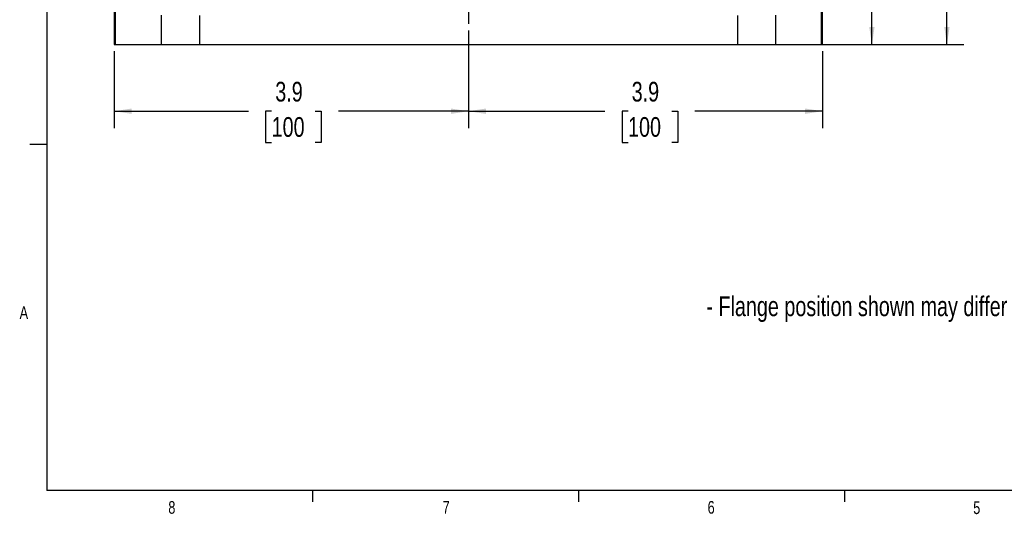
# Model space of a CAD drawing. Header units: inches. Extents: x 0.4 to 16.6, y 0.2 to 10.8.
# Tile 1 of 16: x 0.4 to 7.7, y 0.2 to 3.9. Entities that reach past the tile are written whole.
import ezdxf

# ---------------------------------------------------------------- set-up
doc = ezdxf.new("R2010")
doc.units = ezdxf.units.IN
doc.header["$MEASUREMENT"] = 0
doc.layers.add('BORDER', color=7, linetype='Continuous', lineweight=25)
doc.layers.add('SLD-0', color=7, linetype='Continuous', lineweight=25)
doc.styles.add('SLDTEXTSTYLE0', font='TXT', dxfattribs={"width": 0.75})
doc.dimstyles.new('SLDDIMSTYLE0', dxfattribs={"dimtxt": 0.145833, "dimasz": 0.13, "dimexe": 0, "dimexo": 0.0625, "dimgap": 0.036458, "dimtad": 0, "dimtih": 1, "dimtoh": 1, "dimdec": 1, "dimlfac": 1.5, "dimrnd": 1e-09, "dimzin": 12, "dimdsep": 46, "dimtxsty": 'SLDTEXTSTYLE0', "dimsah": 1, "dimcen": 0.09, "dimadec": 0, "dimazin": 3, "dimtfac": 1, "dimtdec": 1, "dimtofl": 0, "dimtmove": 0, "dimatfit": 3, "dimfxl": 0, "dimfrac": 2, "dimtolj": 1, "dimtzin": 12, "dimarcsym": 0})

# ---------------------------------------------------------------- blocks, each defined once
blk = doc.blocks.new('_D_4')
at = {"layer": 'SLD-0', "color": 7}
for p, q in [((3.6829, 8.7286), (7.4155, 8.7286)), ((7.2905, 8.7286), (7.2905, 6.4419)), ((7.1289, 6.1806), (7.0845, 6.1806)), ((7.0845, 6.1806), (7.0845, 5.9489)), ((7.4522, 6.1806), (7.4965, 6.1806)), ((7.4965, 6.1806), (7.4965, 5.9489)), ((7.0845, 5.9489), (7.1289, 5.9489)), ((7.2905, 3.6945), (7.2905, 5.9193)), ((7.4965, 5.9489), (7.4522, 5.9489)), ((6.0723, 3.6945), (7.4155, 3.6945))]:
    blk.add_line(p, q, dxfattribs=at)
for points in [[(7.2905, 8.7286), (7.2705, 8.5986), (7.3105, 8.5986)], [(7.2905, 3.6945), (7.3105, 3.8245), (7.2705, 3.8245)]]:
    blk.add_solid(points, dxfattribs=at)
at = {"layer": 'SLD-0', "color": 7, "char_height": 0.14583, "attachment_point": 1, "style": 'SLDTEXTSTYLE0'}
for s, insert in [('7.6', (7.1559, 6.3982)), ('192', (7.1289, 6.1369))]:
    blk.add_mtext(s, dxfattribs=dict(at, insert=insert))
blk = doc.blocks.new('_D_5')
at = {"layer": 'SLD-0', "color": 7}
for p, q in [((3.7481, 3.7976), (3.7481, 3.0751)), ((1.1258, 3.6445), (1.1258, 3.0751)), ((1.1258, 3.2001), (2.1195, 3.2001)), ((2.2915, 3.2001), (2.2471, 3.2001)), ((2.2471, 3.2001), (2.2471, 2.9684)), ((2.6148, 3.2001), (2.6591, 3.2001)), ((2.6591, 3.2001), (2.6591, 2.9684)), ((3.7481, 3.2001), (2.7868, 3.2001)), ((2.2471, 2.9684), (2.2915, 2.9684)), ((2.6591, 2.9684), (2.6148, 2.9684))]:
    blk.add_line(p, q, dxfattribs=at)
for points in [[(1.1258, 3.2001), (1.2558, 3.1801), (1.2558, 3.2201)], [(3.7481, 3.2001), (3.6181, 3.2201), (3.6181, 3.1801)]]:
    blk.add_solid(points, dxfattribs=at)
at = {"layer": 'SLD-0', "color": 7, "char_height": 0.14583, "attachment_point": 1, "style": 'SLDTEXTSTYLE0'}
for s, insert in [('3.9', (2.3185, 3.4177)), ('100', (2.2915, 3.1564))]:
    blk.add_mtext(s, dxfattribs=dict(at, insert=insert))
blk = doc.blocks.new('_D_6')
at = {"layer": 'SLD-0', "color": 7}
for p, q in [((3.7481, 3.7976), (3.7481, 3.0751)), ((6.3705, 3.6445), (6.3705, 3.0751)), ((3.7481, 3.2001), (4.7578, 3.2001)), ((4.9299, 3.2001), (4.8855, 3.2001)), ((4.8855, 3.2001), (4.8855, 2.9684)), ((5.2531, 3.2001), (5.2975, 3.2001)), ((5.2975, 3.2001), (5.2975, 2.9684)), ((6.3705, 3.2001), (5.4251, 3.2001)), ((4.8855, 2.9684), (4.9299, 2.9684)), ((5.2975, 2.9684), (5.2531, 2.9684))]:
    blk.add_line(p, q, dxfattribs=at)
for points in [[(3.7481, 3.2001), (3.8781, 3.1801), (3.8781, 3.2201)], [(6.3705, 3.2001), (6.2405, 3.2201), (6.2405, 3.1801)]]:
    blk.add_solid(points, dxfattribs=at)
at = {"layer": 'SLD-0', "color": 7, "char_height": 0.14583, "attachment_point": 1, "style": 'SLDTEXTSTYLE0'}
for s, insert in [('3.9', (4.9569, 3.4177)), ('100', (4.9299, 3.1564))]:
    blk.add_mtext(s, dxfattribs=dict(at, insert=insert))
blk = doc.blocks.new('_D_7')
at = {"layer": 'SLD-0', "color": 7}
for p, q in [((5.0096, 6.6763), (6.8601, 6.6763)), ((6.7351, 6.6763), (6.7351, 5.7461)), ((6.5734, 5.4848), (6.5291, 5.4848)), ((6.5291, 5.4848), (6.5291, 5.2531)), ((6.8967, 5.4848), (6.9411, 5.4848)), ((6.9411, 5.4848), (6.9411, 5.2531)), ((6.5291, 5.2531), (6.5734, 5.2531)), ((6.9411, 5.2531), (6.8967, 5.2531)), ((6.7351, 3.6945), (6.7351, 5.2235)), ((6.0723, 3.6945), (6.8601, 3.6945))]:
    blk.add_line(p, q, dxfattribs=at)
for points in [[(6.7351, 6.6763), (6.7151, 6.5463), (6.7551, 6.5463)], [(6.7351, 3.6945), (6.7551, 3.8245), (6.7151, 3.8245)]]:
    blk.add_solid(points, dxfattribs=at)
at = {"layer": 'SLD-0', "color": 7, "char_height": 0.14583, "attachment_point": 1, "style": 'SLDTEXTSTYLE0'}
for s, insert in [('4.5', (6.6005, 5.7024)), ('114', (6.5734, 5.4411))]:
    blk.add_mtext(s, dxfattribs=dict(at, insert=insert))
blk = doc.blocks.new('SW_CENTERMARKSYMBOL_16')
at = {"layer": 'SLD-0', "color": 0}
for p, q in [((0, 0.1333), (0, 0.3949)), ((-0.1333, 0), (-0.3949, 0)), ((0, 0), (-0.0667, 0)), ((0, 0), (0, 0.0667)), ((0, 0), (0, -0.0667)), ((0, 0), (0.0667, 0)), ((0.1333, 0), (0.3949, 0)), ((0, -0.1333), (0, -0.3949))]:
    blk.add_line(p, q, dxfattribs=at)

msp = doc.modelspace()

# ---------------------------------------------------------------- linework, layer by layer
at = {"color": 7, "linetype": 'Continuous', "lineweight": 25}
for p, q in [((1.1258, 3.9454), (1.1258, 3.6945)), ((1.1366, 3.6945), (1.1366, 3.9437)), ((6.3597, 3.9437), (6.3597, 3.6945)), ((6.3705, 3.6945), (6.3705, 3.9454)), ((1.474, 3.9121), (1.474, 3.6945)), ((1.7565, 3.9081), (1.7565, 3.6945)), ((5.7398, 3.9081), (5.7398, 3.6945)), ((6.0223, 3.9121), (6.0223, 3.6945)), ((1.1258, 3.6945), (1.1366, 3.6945)), ((1.1366, 3.6945), (1.474, 3.6945)), ((1.474, 3.6945), (1.7565, 3.6945)), ((1.7565, 3.6945), (5.7398, 3.6945)), ((5.7398, 3.6945), (6.0223, 3.6945)), ((6.0223, 3.6945), (6.3597, 3.6945)), ((6.3597, 3.6945), (6.3705, 3.6945))]:
    msp.add_line(p, q, dxfattribs=at)
at = {"layer": 'BORDER'}
for p, q in [((0.6263, 10.6421), (0.6263, 0.3921)), ((0.6263, 2.9546), (0.5013, 2.9546)), ((16.3763, 0.3921), (0.6263, 0.3921)), ((2.5948, 0.3921), (2.5948, 0.3073)), ((4.5635, 0.3921), (4.5635, 0.3073)), ((6.5323, 0.3921), (6.5323, 0.3073))]:
    msp.add_line(p, q, dxfattribs=at)

# ---------------------------------------------------------------- block references
at = {"layer": 'SLD-0', "color": 7}
msp.add_blockref('SW_CENTERMARKSYMBOL_16', (3.7481, 4.2425), dxfattribs=at)

# ---------------------------------------------------------------- texts
at = {"color": 7, "linetype": 'Continuous', "lineweight": 0, "char_height": 0.0937, "attachment_point": 1, "style": 'SLDTEXTSTYLE0'}
for s, insert in [('A', (0.426, 1.7559)), ('8', (1.5268, 0.313)), ('7', (3.5574, 0.3133)), ('6', (5.5188, 0.3137)), ('5', (7.4851, 0.3106))]:
    msp.add_mtext(s, dxfattribs=dict(at, insert=insert))
at = {"layer": 'SLD-0', "color": 7, "insert": (5.5099, 1.8285), "char_height": 0.145833, "attachment_point": 1, "style": 'SLDTEXTSTYLE0'}
msp.add_mtext('- Flange position shown may differ from production model.', dxfattribs=at)

# ---------------------------------------------------------------- dimensions: what is measured, and where the dimension line sits
at = {"layer": 'SLD-0', "color": 7}
for base, p1, p2, picture, middle in [((7.2905, 3.6945), (3.6329, 8.7286), (6.0223, 3.6945), '_D_4', (7.2905, 6.1806)), ((6.7351, 6.6763), (6.0223, 3.6945), (4.9596, 6.6763), '_D_7', (6.7351, 5.4848))]:
    dim = msp.add_linear_dim(base=base, p1=p1, p2=p2, angle=90, dimstyle='SLDDIMSTYLE0', dxfattribs=at)
    dim.commit()
    dim.dimension.update_dxf_attribs({"geometry": picture, "text_midpoint": middle, "dimtype": 160})
for base, p2, picture, middle in [((1.1258, 3.2001), (1.1258, 3.6945), '_D_5', (2.4531, 3.2001)), ((6.3705, 3.2001), (6.3705, 3.6945), '_D_6', (5.0915, 3.2001))]:
    dim = msp.add_linear_dim(base=base, p1=(3.7481, 3.8476), p2=p2, dimstyle='SLDDIMSTYLE0', dxfattribs=at)
    dim.commit()
    dim.dimension.update_dxf_attribs({"geometry": picture, "text_midpoint": middle, "dimtype": 160})

doc.saveas('drawing.dxf')
